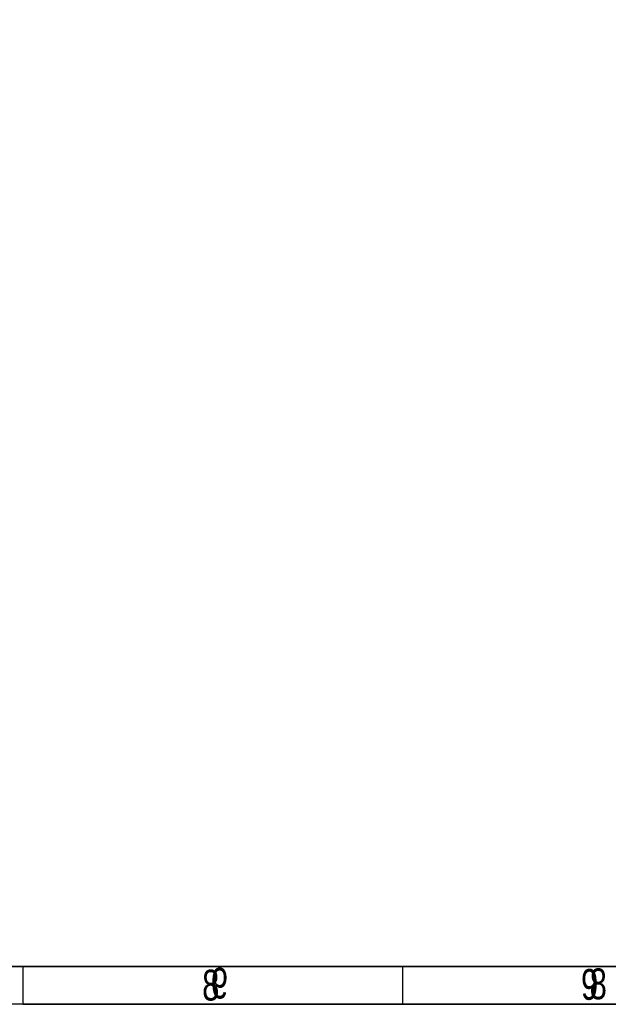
# Model space of a CAD drawing. Extents: x -225 to 585, y -158 to 406.
# Tile 30 of 47: x 130 to 207, y -158 to -28. Entities that reach past the tile are written whole.
import ezdxf

# ---------------------------------------------------------------- set-up
doc = ezdxf.new("R2010")
doc.units = 0
doc.layers.add('BOARD_GEOMETRY_DIMENSION', color=2, linetype='CONTINUOUS')
doc.layers.add('BOARD_GEOMETRY_SILKSCREEN_B', color=1, linetype='CONTINUOUS')

msp = doc.modelspace()

# ---------------------------------------------------------------- linework, layer by layer
at = {"layer": 'BOARD_GEOMETRY_DIMENSION'}
msp.add_lwpolyline([(-224.79, -158.115), (-224.79, 405.885142), (585.209904, 405.885142), (585.209904, -158.115)], close=True, dxfattribs=at)
for points in [[(-219.79001, -153.11501), (580.209914, -153.11501)], [(130.210052, -158.115), (130.210052, -153.11501)], [(180.209952, -153.11501), (180.209952, -158.115)], [(130.210052, -158.115), (230.210106, -158.115)]]:
    msp.add_lwpolyline(points, dxfattribs=at)
at = {"layer": 'BOARD_GEOMETRY_SILKSCREEN_B'}
msp.add_lwpolyline([(-224.79, -158.115), (-224.79, 405.885142), (585.209904, 405.885142), (585.209904, -158.115)], close=True, dxfattribs=at)
for points in [[(580.209914, -153.11501), (-219.79001, -153.11501)], [(130.209798, -158.115), (130.209798, -153.11501)], [(180.209952, -153.11501), (180.209952, -158.115)], [(230.209852, -158.115), (130.209798, -158.115)]]:
    msp.add_lwpolyline(points, dxfattribs=at)

# ---------------------------------------------------------------- texts
at = {"layer": 'BOARD_GEOMETRY_DIMENSION', "width": 0.75}
for s, p in [('8', (153.809954, -157.615128)), ('9', (203.742798, -157.518862))]:
    msp.add_text(s, height=4.064, dxfattribs=at).set_placement(p)
at = {"layer": 'BOARD_GEOMETRY_SILKSCREEN_B', "text_generation_flag": 2, "width": 0.75}
for s, p in [('9', (157.219142, -157.356302)), ('8', (207.151986, -157.452568))]:
    msp.add_text(s, height=4.064, dxfattribs=at).set_placement(p)

doc.saveas('drawing.dxf')
